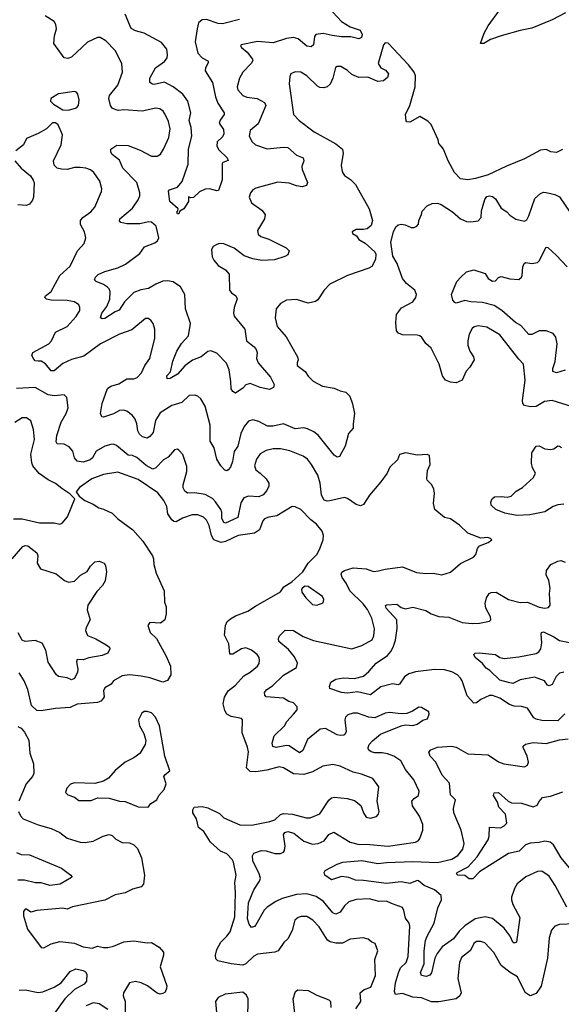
# Model space of a CAD drawing. Extents: x 1892934 to 2008621, y 567149 to 683290.
# Tile 121 of 256: x 1930988 to 1934719, y 636387 to 643167. Entities that reach past the tile are written whole.
import ezdxf

# ---------------------------------------------------------------- set-up
doc = ezdxf.new("R2010")
doc.units = 0

msp = doc.modelspace()

# ---------------------------------------------------------------- linework, layer by layer
at = {"layer": '0CON20XD'}
for points in [[(1933115, 643251.8), (1933203.8, 643153.8), (1933265, 643118.9), (1933333.3, 643095), (1933348, 643065), (1933343.3, 643045), (1933325, 643034.2), (1933269.1, 643049.1), (1933205, 643049.3), (1933141.1, 643058.9), (1933078.7, 643071.3), (1933026.7, 643065), (1933018.3, 643051.7), (1933012.5, 642995), (1932995, 642979.2), (1932965, 642985.6), (1932905, 643034.3), (1932875, 643043.3), (1932825, 643037.8), (1932735, 643008.5), (1932625, 643017.3), (1932512.5, 642995), (1932510, 642985), (1932516.7, 642975), (1932555, 642942.9), (1932592, 642895), (1932592.9, 642885), (1932582.9, 642865), (1932525.7, 642805), (1932501.4, 642765), (1932485.8, 642705), (1932490.6, 642685), (1932525, 642644.2), (1932552.4, 642632.4), (1932623.6, 642623.6), (1932675, 642595.7), (1932683.3, 642575), (1932629.9, 642450.1), (1932574.6, 642405), (1932569.2, 642365), (1932590, 642325), (1932612.5, 642305), (1932692.7, 642277.3), (1932805, 642289.5), (1932835, 642287.1), (1932893.8, 642235), (1932941.2, 642215), (1932945.8, 642195), (1932931.4, 642155), (1932932.9, 642135), (1932971.2, 642045), (1932963.3, 642025), (1932932.9, 642017.1), (1932895, 642022.5), (1932845, 642042.2), (1932765, 642048.2), (1932615, 642005.7), (1932595, 641995.8), (1932578, 641975), (1932567.5, 641945), (1932584.3, 641905), (1932655.7, 641855.7), (1932678.8, 641825), (1932673.8, 641795), (1932627.1, 641715), (1932630.3, 641690.3), (1932650, 641675), (1932705, 641655.5), (1932823.3, 641595), (1932843.3, 641575), (1932835, 641547.5), (1932815, 641536), (1932742.7, 641512.7), (1932655, 641508.1), (1932595, 641519.4), (1932535, 641540.6), (1932464.6, 641594.6), (1932395, 641624), (1932365, 641625.8), (1932345, 641619.2), (1932320, 641605), (1932309.4, 641585), (1932313.6, 641535), (1932325, 641510), (1932356, 641475), (1932405, 641445.6), (1932430, 641415), (1932433.3, 641305), (1932446.1, 641286.1), (1932477.1, 641265), (1932486.9, 641245), (1932464.4, 641185), (1932461.1, 641145), (1932465.6, 641125), (1932537.8, 641035), (1932549.5, 640955), (1932602.9, 640915), (1932617.5, 640895), (1932622.9, 640875), (1932620, 640835), (1932630, 640805), (1932715, 640704.2), (1932741.4, 640655), (1932736, 640634), (1932708.8, 640621.2), (1932645, 640633.5), (1932575, 640661.1), (1932545, 640653.1), (1932525, 640628.5), (1932475, 640596), (1932455, 640606.2), (1932444.4, 640625), (1932442.9, 640675), (1932430, 640755), (1932411.5, 640801.5), (1932345, 640870), (1932305, 640887.1), (1932285, 640882.9), (1932238, 640845), (1932178.2, 640821.8), (1932125, 640783.1), (1932075, 640725.6), (1932025, 640696.2), (1932003.8, 640695), (1932002.5, 640715), (1932027.1, 640742.9), (1932042.9, 640815), (1932070, 640885), (1932103.7, 640936.3), (1932150.7, 640989.3), (1932164.1, 641075), (1932130, 641175), (1932125.4, 641275.4), (1932095, 641327.5), (1932045, 641361.9), (1932005, 641369.1), (1931975, 641367.1), (1931925, 641345.6), (1931874.7, 641315.3), (1931823.1, 641306.9), (1931775, 641288.8), (1931709.2, 641225), (1931674, 641166), (1931645, 641154.5), (1931575, 641108.6), (1931555, 641106), (1931544.4, 641114.4), (1931553.3, 641145), (1931588.4, 641191.6), (1931608.1, 641241.9), (1931612, 641295), (1931605, 641314.3), (1931592.5, 641325), (1931565, 641343.5), (1931514, 641365), (1931504, 641375), (1931509.2, 641395), (1931528.5, 641411.5), (1931575, 641433.6), (1931665, 641459.1), (1931717.4, 641482.6), (1931815, 641557.5), (1931846.8, 641603.2), (1931919.3, 641630.7), (1931936.5, 641645), (1931946.6, 641665), (1931928.2, 641745), (1931895, 641773.3), (1931875, 641774.4), (1931815, 641760.5), (1931725, 641761.8), (1931685, 641770), (1931675, 641782.5), (1931677.1, 641795), (1931765, 641868.1), (1931803.1, 641926.9), (1931814.5, 641955), (1931815.4, 641975.4), (1931795, 642045.7), (1931698.6, 642145), (1931675, 642200.8), (1931625, 642238), (1931615.7, 642255), (1931616.2, 642275), (1931657, 642303), (1931735, 642300), (1931818.1, 642268.1), (1931895, 642226.7), (1931935, 642227.5), (1931958.7, 642241.3), (1931979.2, 642275), (1932015.7, 642355), (1932025.6, 642415.6), (1932012.9, 642465), (1931987.9, 642517.9), (1931976.7, 642536.7), (1931953, 642553), (1931925, 642558.1), (1931832.1, 642537.9), (1931705, 642547.1), (1931667.2, 642542.8), (1931627.1, 642555), (1931613.8, 642575), (1931602.7, 642625), (1931607.5, 642645), (1931664.6, 642715.4), (1931696.7, 642805), (1931690.5, 642865), (1931645, 642954.5), (1931580.8, 643020.8), (1931543.3, 643043.3), (1931525, 643045.3), (1931455, 643011.4), (1931345, 642908), (1931319.7, 642900.3), (1931295, 642904.2), (1931223.6, 643003.6), (1931227.9, 643055), (1931242.2, 643105), (1931237.1, 643135), (1931225.8, 643155), (1931162.7, 643192.7)], [(1932501.7, 643168.3), (1932385, 643138.3), (1932355, 643140.5), (1932275, 643167.6), (1932245, 643165.9), (1932219.4, 643145), (1932209.5, 643105), (1932196.9, 643015), (1932216, 642936), (1932244.3, 642904.2), (1932284.4, 642884.4), (1932288, 642875), (1932267.8, 642835), (1932265.6, 642815), (1932315.3, 642735), (1932337.5, 642635), (1932352.7, 642592.7), (1932397.5, 642525), (1932397.5, 642515), (1932368.6, 642475), (1932363.1, 642455), (1932391.1, 642411.1), (1932395, 642380), (1932385, 642360), (1932349.1, 642325), (1932345.6, 642295), (1932360, 642270), (1932418, 642215), (1932423, 642197), (1932387.5, 642182.5), (1932382, 642175), (1932383.1, 642065), (1932358.3, 641991.7), (1932345, 641987.5), (1932295, 642002.5), (1932265, 642000.8), (1932227.5, 641982.5), (1932185, 641942.5), (1932165, 641940), (1932151.7, 641948.3), (1932150, 641915), (1932117.5, 641865), (1932091.7, 641848.3), (1932085, 641830), (1932075, 641830), (1932070, 641845), (1932078.3, 641851.7), (1932080, 641865), (1932021.2, 641915), (1932013.6, 641986.4), (1932020, 641995), (1932075, 642014.3), (1932107.8, 642052.2), (1932148.1, 642171.9), (1932151.5, 642275), (1932172.9, 642365), (1932169.5, 642425), (1932156.4, 642473.6), (1932165.7, 642525), (1932146.9, 642605), (1932111.8, 642655), (1932045.4, 642705.4), (1931985, 642737.7), (1931915, 642720.9), (1931902.1, 642722.1), (1931884.2, 642735), (1931883.5, 642765), (1931923.6, 642835), (1931985, 642878.5), (1932002.7, 642905), (1932006.9, 642925), (1932001.8, 642965), (1931965, 643010.9), (1931845, 643073.2), (1931785, 643090), (1931755, 643107.3), (1931715.3, 643205)], [(1934746.7, 643215), (1934655, 643165.6), (1934515, 643108.9), (1934435, 643093.3), (1934304.5, 643055.5), (1934230, 643030), (1934185, 643003.3), (1934163, 643003), (1934186.4, 643073.6), (1934213.8, 643125), (1934294.7, 643235.3)], [(1934726.4, 642273.6), (1934685, 642253.3), (1934647.4, 642257.4), (1934613.3, 642273.3), (1934575, 642269.2), (1934465, 642207.7), (1934341.3, 642158.7), (1934215, 642099.2), (1934127.5, 642072.5), (1934075, 642063.7), (1934025, 642071.3), (1933981.9, 642115), (1933939.8, 642195), (1933906.1, 642276.1), (1933891.5, 642295), (1933875.9, 642315), (1933869.9, 642339.9), (1933821.1, 642445), (1933799.1, 642469.1), (1933745, 642500.9), (1933675, 642461.1), (1933655, 642464.3), (1933651.1, 642471.1), (1933645.3, 642515), (1933674.6, 642575), (1933711.8, 642705), (1933715, 642780), (1933704.7, 642804.7), (1933666.9, 642855), (1933525, 643004.3), (1933505, 643007.1), (1933494.6, 642995), (1933457.1, 642865), (1933474.5, 642835), (1933508.4, 642818.4), (1933528.5, 642795), (1933522.1, 642767.9), (1933493.9, 642746.1), (1933455, 642740.5), (1933385, 642770.6), (1933325, 642769.4), (1933275, 642790.6), (1933245, 642818.1), (1933200, 642845), (1933175, 642845.5), (1933162.7, 642837.3), (1933144.5, 642765), (1933126, 642724), (1933106, 642705), (1933082.1, 642697.9), (1933055, 642699.6), (1933038.7, 642708.7), (1932965, 642780), (1932925, 642805.8), (1932885, 642808.8), (1932856.1, 642793.9), (1932848.8, 642775), (1932844.2, 642725), (1932872.9, 642515), (1932913.8, 642473.8), (1933015.8, 642395), (1933165, 642313.1), (1933211.1, 642275), (1933215.5, 642245), (1933202.9, 642165), (1933208.3, 642118.3), (1933226.2, 642095), (1933266.8, 642066.8), (1933301.7, 642031.7), (1933395.5, 641865.5), (1933417.5, 641785), (1933409.7, 641750.3), (1933382.3, 641727.7), (1933355, 641721.2), (1933305, 641723.3), (1933277.5, 641705), (1933280, 641695), (1933308, 641678), (1933325, 641653.3), (1933367.3, 641627.3), (1933435, 641567.5), (1933441.7, 641551.7), (1933439.2, 641515), (1933412.7, 641467.3), (1933392.5, 641455), (1933245, 641405.8), (1933123.3, 641345), (1933085, 641303.3), (1933041.7, 641238.3), (1933025, 641225.8), (1932975, 641215.7), (1932895, 641240), (1932825, 641235.8), (1932785, 641213.3), (1932753.8, 641175), (1932748.6, 641115), (1932761.4, 641055), (1932822.5, 640982.5), (1932900.6, 640845), (1932906.5, 640825), (1932898.6, 640805), (1932899.2, 640785), (1932953.9, 640743.9), (1932975, 640712), (1933008.6, 640678.6), (1933073.8, 640643.8), (1933155, 640630.4), (1933195, 640612.3), (1933235, 640603.1), (1933261.4, 640575), (1933281.3, 640521.3), (1933294.3, 640455), (1933284.2, 640385), (1933286, 640355), (1933252.1, 640317.9), (1933229.4, 640230.6), (1933190, 640160), (1933175, 640154.3), (1933155, 640167.3), (1933044.4, 640305), (1933015, 640328.8), (1932970.7, 640350.7), (1932945, 640357.1), (1932885, 640349.2), (1932805, 640383.3), (1932735, 640367.5), (1932695, 640367.5), (1932635, 640400), (1932595, 640410.6), (1932565, 640401.4), (1932533.3, 640365), (1932512.1, 640317.9), (1932490.2, 640229.8), (1932465.5, 640194.5), (1932454.4, 640125), (1932439.2, 640085), (1932425, 640066.2), (1932415, 640060.8), (1932400, 640065), (1932372.5, 640095), (1932345, 640141.2), (1932328.1, 640218.1), (1932299.4, 640265), (1932300, 640375), (1932265, 640506.2), (1932236.3, 640556.3), (1932215, 640574.3), (1932195, 640581.9), (1932155, 640579.2), (1932105, 640531.4), (1932035, 640510.6), (1931955, 640458.9), (1931922.6, 640407.4), (1931906.5, 640325), (1931883.6, 640296.4), (1931865, 640284.4), (1931835, 640294.3), (1931813.9, 640313.9), (1931802.2, 640335), (1931795.5, 640385), (1931784.4, 640415), (1931765, 640441.4), (1931725, 640471.9), (1931705, 640478.5), (1931675, 640475.6), (1931635, 640452.2), (1931565, 640428.8), (1931552.9, 640432.9), (1931544.4, 640455.6), (1931555.6, 640525), (1931591.9, 640628.1), (1931615, 640643.5), (1931670.2, 640659.8), (1931725, 640694.5), (1931775, 640693.8), (1931796.9, 640703.1), (1931826.7, 640735), (1931850.5, 640785), (1931885, 640834), (1931919.4, 640975), (1931918.1, 641035), (1931907.5, 641075), (1931894.3, 641094.3), (1931875, 641108.8), (1931855, 641110), (1931759.6, 641030.4), (1931675, 641001.9), (1931544.5, 640935), (1931430.2, 640849.8), (1931344.1, 640825.9), (1931285, 640799.6), (1931225, 640749.5), (1931205, 640748.2), (1931165, 640796.7), (1931135, 640815.6), (1931115, 640816.4), (1931095, 640818.9), (1931085, 640830), (1931071.1, 640855), (1931078.1, 640875), (1931187.8, 640935), (1931206.5, 640955), (1931235, 641015.7), (1931315.3, 641054.7), (1931376, 641124), (1931401.4, 641165), (1931402.9, 641185), (1931395, 641203.8), (1931364.5, 641224.5), (1931315, 641233.5), (1931205.5, 641235.5), (1931173.3, 641243.3), (1931162, 641255), (1931166, 641265), (1931205.4, 641294.6), (1931264.3, 641405.7), (1931335, 641468.6), (1931386.5, 641575), (1931432, 641625), (1931442.5, 641665), (1931434.3, 641705), (1931407.4, 641757.4), (1931406.6, 641783.4), (1931422.5, 641805), (1931477.1, 641845), (1931505.6, 641875), (1931552, 641985), (1931552.7, 642002.7)], [(1931325, 642542.9), (1931379.5, 642560.5), (1931393.9, 642576.1), (1931398, 642615), (1931388.8, 642655), (1931378.3, 642668.3), (1931365, 642673.3), (1931255, 642655.8), (1931203.3, 642625), (1931200, 642605), (1931220, 642585), (1931285, 642545.6), (1931325, 642542.9)], [(1931552.7, 642002.7), (1931540.8, 642055), (1931498.1, 642115), (1931475, 642132.2), (1931444.6, 642144.6), (1931405, 642150), (1931365, 642148.8), (1931315, 642135.5), (1931275, 642136.9), (1931245.6, 642145.6), (1931226, 642165), (1931221.4, 642195), (1931273.3, 642305), (1931282, 642375), (1931253.9, 642443.9), (1931235, 642456), (1931215, 642455.8), (1931173.8, 642415), (1931115, 642382.9), (1931035, 642350), (1931014.5, 642305.5), (1930960.8, 642265)], [(1930954.2, 642195), (1930998.6, 642145), (1931062.6, 642092.6), (1931082, 642062), (1931086.8, 642043.2), (1931084.3, 641945.7), (1931077.1, 641925), (1931055, 641895.8), (1931035, 641886.7), (1930975, 641892.9)], [(1934795, 640501.4), (1934655, 640545.5), (1934601.8, 640538.2), (1934545, 640503.2), (1934505, 640501.8), (1934465, 640509.4), (1934454.7, 640524.7), (1934452, 640545), (1934469.2, 640685), (1934459.2, 640795), (1934425, 640830), (1934295.8, 640995.8), (1934205, 641049.3), (1934145, 641058.1), (1934118.6, 641051.4), (1934105, 641041.2), (1934085, 641001.2), (1934074.1, 640955.9), (1934074, 640925), (1934087.9, 640885), (1934113.5, 640845), (1934117.5, 640825), (1934089.2, 640775), (1934064.4, 640745.6), (1934035.4, 640685), (1933995, 640667.4), (1933955, 640669.8), (1933920, 640685), (1933900, 640715), (1933877.7, 640795), (1933823.3, 640905), (1933785, 640937.1), (1933758, 640978), (1933745, 640989.2), (1933725, 640994.3), (1933625, 640995.8), (1933598.3, 641008.3), (1933584, 641025), (1933578, 641082), (1933583, 641137), (1933617, 641183), (1933696.2, 641225), (1933716.8, 641253.2), (1933720.8, 641275), (1933710, 641305), (1933651.5, 641351.5), (1933625.8, 641385), (1933587.7, 641487.7), (1933558.3, 641538.3), (1933544.1, 641634.1), (1933563, 641707), (1933578.8, 641741.2), (1933595, 641753.8), (1933615, 641758), (1933644.1, 641754.1), (1933685, 641736.2), (1933705, 641736.7), (1933722.5, 641745), (1933735, 641760), (1933736.7, 641785), (1933756.2, 641825), (1933760.5, 641849.5), (1933795, 641886), (1933828.8, 641901.2), (1933865, 641904), (1933890, 641895), (1933970, 641845), (1934023.8, 641795), (1934065, 641778), (1934095, 641774), (1934145, 641782.9), (1934167.3, 641805), (1934168.3, 641851.7), (1934190.9, 641929.1), (1934205, 641948.8), (1934225, 641953.8), (1934245, 641948.8), (1934264.2, 641934.2), (1934305, 641870), (1934343.7, 641843.7), (1934365, 641820), (1934405, 641794.2), (1934465, 641778.8), (1934480.5, 641789.5), (1934495, 641816.7), (1934536.9, 641935), (1934575, 641970.5), (1934595, 641978.5), (1934615, 641977.8), (1934675, 641963.5), (1934705, 641946.9), (1934778.8, 641838.8)], [(1934745, 640753.5), (1934685.9, 640735.9), (1934661.2, 640745), (1934660, 640765), (1934676.4, 640813.6), (1934690.9, 640935), (1934680, 640980), (1934662, 641005), (1934615, 641023.6), (1934566.3, 641023.7), (1934515, 640999.1), (1934495, 640998.9), (1934440.4, 641060.4), (1934402.1, 641082.1), (1934308.9, 641165), (1934255, 641198.8), (1934175, 641220.3), (1934094.5, 641224.5), (1934055, 641234), (1933995, 641213.8), (1933985, 641218.8), (1933972, 641235), (1933962, 641275), (1933998.8, 641365), (1934027, 641393), (1934065, 641431.2), (1934115, 641444), (1934195, 641420), (1934214, 641384), (1934245, 641365.8), (1934265, 641369.6), (1934285, 641391.5), (1934305, 641399.4), (1934365, 641382), (1934425, 641378.8), (1934445, 641393.3), (1934450, 641405), (1934454.3, 641465.7), (1934462.3, 641487.7), (1934475, 641496), (1934515, 641489.2), (1934554.3, 641495.7), (1934565, 641506.2), (1934615, 641601.2), (1934625, 641598.8), (1934685, 641544.2), (1934758.8, 641465)], [(1934815, 636940.9), (1934705, 636936.9), (1934675, 636925.7), (1934651.7, 636898.3), (1934633.9, 636843.9), (1934623.1, 636705), (1934578.8, 636511.2), (1934545, 636462.2), (1934505, 636444), (1934469.1, 636469.1), (1934416.4, 636576.4), (1934365.2, 636605.2), (1934305, 636653.3), (1934254.5, 636744.5), (1934224, 636775), (1934190.7, 636810.7), (1934165, 636820), (1934135, 636818.8), (1934116.5, 636805), (1934092.6, 636757.4), (1934031.7, 636708.3), (1934016.9, 636675), (1934006.9, 636565), (1934029.6, 636465), (1934020, 636445), (1933993.3, 636425), (1933875, 636403.3), (1933825, 636403.1), (1933755, 636430.7), (1933695, 636435.4), (1933625, 636461.4), (1933577.5, 636455), (1933570.5, 636475), (1933576.9, 636535), (1933596.5, 636603.5), (1933611.9, 636638.1), (1933650.4, 636675), (1933662.7, 636715), (1933675.6, 636925.6), (1933670, 636945), (1933645, 636980), (1933635, 637033.8), (1933625, 637053.3), (1933548.8, 637081.2), (1933515, 637096.9), (1933465, 637094.6), (1933395, 637113.8), (1933305, 637108.8), (1933255, 637092.2), (1933225.5, 637065), (1933195, 637021.4), (1933165, 637007.8), (1933145, 637015.5), (1933079.6, 637095), (1933030.1, 637130.1), (1932965, 637147.7), (1932895, 637143.4), (1932795, 637114.7), (1932752.5, 637095), (1932693.1, 637055), (1932672.3, 637035), (1932615, 636934), (1932605, 636922), (1932585, 636916), (1932567.6, 636937.6), (1932556.5, 636975), (1932564.8, 637085.2), (1932601.1, 637175), (1932640, 637235), (1932645.8, 637255), (1932638, 637285), (1932593.1, 637375), (1932591.3, 637408.7), (1932601.9, 637428.1), (1932653.1, 637446.9), (1932685, 637444.4), (1932745, 637425.3), (1932785, 637426.2), (1932805, 637434.4), (1932813.1, 637446.9), (1932816.8, 637475), (1932804.1, 637555), (1932815, 637569.7), (1932835, 637576.8), (1932875.9, 637565.9), (1932945, 637511.1), (1933005, 637490.5), (1933045, 637494.4), (1933085, 637512.5), (1933116.9, 637555), (1933152.2, 637572.2), (1933264.3, 637504.3), (1933326.8, 637486.8), (1933375, 637489.8), (1933525, 637476.6), (1933715, 637502.5), (1933735, 637514.5), (1933745, 637528.6), (1933764.6, 637585), (1933765.3, 637625), (1933741.2, 637681.2), (1933693.7, 637753.7), (1933689.2, 637785), (1933704, 637805), (1933734, 637825), (1933738.6, 637855), (1933703.1, 637933.1), (1933644.7, 638004.7), (1933612.2, 638062.2), (1933565, 638094.4), (1933520.5, 638110.5), (1933485, 638118.5), (1933435, 638117.5), (1933408.8, 638125), (1933390, 638140), (1933388.6, 638155), (1933395.6, 638175), (1933418.3, 638201.7), (1933472.2, 638247.8), (1933615, 638304.2), (1933645, 638311.2), (1933695, 638307.5), (1933725, 638316), (1933765, 638342.5), (1933796.7, 638353.3), (1933809.2, 638385), (1933805, 638400), (1933755, 638431.2), (1933736.4, 638433.6), (1933694.2, 638405.8), (1933655, 638390), (1933615.9, 638385.9), (1933535, 638397.1), (1933505, 638391.9), (1933435, 638359.6), (1933393.1, 638363.1), (1933315, 638392.7), (1933285, 638392.5), (1933249.1, 638380.9), (1933233.1, 638365), (1933226.9, 638345), (1933237.1, 638265), (1933228, 638245), (1933219.7, 638240.3), (1933195, 638236.7), (1933175, 638241.5), (1933095, 638285.5), (1933058, 638282), (1932969.7, 638210.3), (1932939.4, 638135), (1932915, 638118.6), (1932845, 638166.5), (1932825, 638168.2), (1932755, 638155.5), (1932732, 638162), (1932726.9, 638185), (1932740, 638235), (1932812, 638305), (1932827.5, 638335), (1932875, 638384.2), (1932898.2, 638415), (1932899.1, 638435), (1932875, 638462.2), (1932842.6, 638472.6), (1932805, 638494.6), (1932686.7, 638505), (1932676.2, 638515), (1932674.3, 638535), (1932690, 638555), (1932730.4, 638579.6), (1932805, 638653.3), (1932894.5, 638705.5), (1932902.5, 638735), (1932880.2, 638780.2), (1932840.2, 638830.2), (1932774, 638885), (1932771.2, 638905), (1932776.7, 638925), (1932815.8, 638964.2), (1932875, 638960), (1932940.2, 638920.2), (1933012.8, 638892.8), (1933275, 638835.7), (1933345, 638858.6), (1933415, 638897.1), (1933427.1, 638925), (1933432.6, 638972.6), (1933412.7, 639045), (1933382.9, 639105), (1933354.5, 639145), (1933261.9, 639235), (1933236.5, 639286.5), (1933208.5, 639325), (1933202.1, 639347.9), (1933208, 639362), (1933226, 639374), (1933285, 639392.1), (1933375.4, 639385.4), (1933425, 639367.8), (1933458.6, 639371.4), (1933505, 639383.3), (1933625, 639399.4), (1933720.3, 639360.3), (1933785, 639353.3), (1933835, 639356.4), (1933895, 639343.1), (1933955, 639361.9), (1934025, 639422.9), (1934114.1, 639465.9), (1934130, 639485), (1934142, 639525), (1934155, 639543.8), (1934215, 639566.7), (1934240, 639585), (1934230, 639595), (1934210.7, 639600.7), (1934165, 639595.8), (1934075, 639630), (1934016.9, 639686.9), (1933955, 639729.2), (1933915, 639740), (1933847.5, 639795), (1933837.8, 639835), (1933844.4, 639905.6), (1933841.5, 639935), (1933827.8, 639965), (1933795.7, 639995), (1933793.5, 640005), (1933796.9, 640063.1), (1933816, 640105), (1933810, 640165), (1933795, 640172.5), (1933725, 640168.8), (1933645, 640183.8), (1933605, 640172.5), (1933590, 640135), (1933536.7, 640085), (1933520, 640045), (1933476.4, 639983.6), (1933398, 639892), (1933355, 639828), (1933335, 639820), (1933305, 639827.5), (1933245, 639870), (1933225, 639877.8), (1933124.4, 639854.4), (1933105, 639852.5), (1933085, 639859.4), (1933067, 639893), (1933057.7, 639975), (1933041.6, 640031.6), (1932998.9, 640105), (1932969.8, 640139.8), (1932941.7, 640161.7), (1932848.8, 640198.8), (1932785, 640211.8), (1932735, 640212.7), (1932685, 640201.1), (1932645, 640176.9), (1932618.5, 640141.5), (1932605.5, 640095), (1932615, 640067.5), (1932643.3, 640043.3), (1932685.7, 640005), (1932704.2, 639975), (1932704.3, 639955), (1932691.1, 639925), (1932665, 639894.4), (1932635, 639881.1), (1932564.7, 639885.3), (1932531.4, 639875), (1932510.2, 639839.8), (1932491.3, 639738.7), (1932405, 639699.1), (1932393.8, 639705), (1932379.7, 639735), (1932379.6, 639775), (1932373.5, 639793.5), (1932337.5, 639847.5), (1932315, 639870), (1932265, 639897.1), (1932195, 639908.2), (1932145, 639905.6), (1932125, 639919.2), (1932114.2, 639944.2), (1932114.7, 639964.7), (1932140, 640055), (1932140.2, 640090.2), (1932112.4, 640172.4), (1932085, 640203.3), (1932075, 640210), (1932055, 640203.8), (1932010.8, 640155), (1931978.1, 640135), (1931925, 640080.9), (1931905, 640071.3), (1931858.2, 640098.2), (1931795, 640152.5), (1931764.6, 640165.4), (1931735, 640169.1), (1931655, 640235.5), (1931635, 640242.9), (1931615, 640242.1), (1931575, 640231.2), (1931515, 640196.4), (1931489.9, 640150.1), (1931474.3, 640135), (1931425, 640120.8), (1931385, 640126), (1931365, 640150), (1931354.4, 640195), (1931328.6, 640225), (1931295, 640244.5), (1931246.8, 640246.8), (1931239.1, 640259.1), (1931244.6, 640304.6), (1931273.6, 640396.4), (1931308.1, 640455), (1931322, 640495), (1931313.8, 640565), (1931293.8, 640583.8), (1931225, 640577.1), (1931185, 640584.6), (1931093.9, 640633.9), (1930965, 640627.3)], [(1931265, 639694), (1931279.5, 639700.5), (1931317.5, 639742.5), (1931367, 639867), (1931333, 639903), (1931277.7, 639937.7), (1931235, 639973.8), (1931185, 639998.8), (1931123, 640043), (1931078.6, 640095), (1931070.8, 640115), (1931064.3, 640175), (1931089.2, 640275), (1931083.8, 640345), (1931065.6, 640405.6), (1931035, 640426.2), (1931005, 640426), (1930955, 640392.5)], [(1934735, 639830.9), (1934695, 639825.9), (1934662.9, 639815), (1934605, 639779.1), (1934502, 639758), (1934412.8, 639752.8), (1934328.8, 639768.8), (1934266.7, 639795), (1934236, 639825), (1934232.5, 639845), (1934242.1, 639867.9), (1934259.2, 639880.8), (1934305, 639884.4), (1934345, 639879.7), (1934373.2, 639886.8), (1934408.6, 639921.4), (1934450.8, 639945), (1934527.1, 640015), (1934540, 640045), (1934521.2, 640081.2), (1934513.5, 640113.5), (1934514.5, 640184.5), (1934545, 640230.6), (1934565, 640233.1), (1934605, 640210.9), (1934645, 640206.6), (1934667.3, 640212.7), (1934695, 640232.5), (1934705, 640230.8), (1934720, 640220)], [(1933304.4, 636355), (1933336.9, 636405), (1933333.3, 636465), (1933361.5, 636488.5), (1933406.4, 636505), (1933438.5, 636585), (1933434.4, 636695.6), (1933453.8, 636755), (1933436.7, 636805), (1933414.3, 636814.3), (1933387.5, 636835), (1933354.4, 636844.4), (1933265, 636835.8), (1933212, 636808), (1933165, 636808), (1933126.9, 636816.9), (1933108.3, 636828.3), (1933051.2, 636921.2), (1933007, 636967), (1932965, 636990.4), (1932927.6, 636992.4), (1932905, 636984.3), (1932884.2, 636965), (1932864.2, 636895), (1932835, 636836.7), (1932808.3, 636811.7), (1932769.2, 636755), (1932745.3, 636744.7), (1932625, 636732.2), (1932600.8, 636719.2), (1932545, 636665.5), (1932525, 636655.4), (1932445, 636665.4), (1932353.8, 636685), (1932339.7, 636699.7), (1932337.1, 636725), (1932345.6, 636765), (1932373.3, 636815), (1932415.7, 636855), (1932436.9, 636885), (1932468.9, 636988.9), (1932474.6, 637155), (1932469.1, 637225), (1932478.4, 637275), (1932461.8, 637365), (1932451.2, 637385), (1932415, 637423.1), (1932372.3, 637442.3), (1932302.9, 637502.9), (1932257.3, 637577.3), (1932220.6, 637605), (1932205, 637663.3), (1932180.8, 637705), (1932180.8, 637725), (1932190, 637745), (1932245, 637749.6), (1932285, 637740), (1932365, 637700), (1932395, 637671.5), (1932505, 637622.5), (1932585, 637620), (1932710, 637645), (1932745, 637657.8), (1932785, 637694.5), (1932805, 637701.5), (1932866.9, 637696.9), (1932961.2, 637671.2), (1932989.2, 637670.8), (1933055, 637698.1), (1933117.2, 637792.8), (1933135, 637808.6), (1933156.4, 637813.6), (1933243.3, 637805), (1933295, 637790.8), (1933338.8, 637755), (1933356, 637705), (1933375, 637676.2), (1933405, 637668), (1933445, 637680), (1933458.8, 637695), (1933464, 637715), (1933450, 637785), (1933460.8, 637885), (1933421.1, 637941.1), (1933342.2, 637972.2), (1933285, 637985.5), (1933195, 638026.7), (1933145, 638037.8), (1933075, 638025.5), (1933005, 637986.7), (1932945, 637968.8), (1932875, 637974.4), (1932805, 638014.3), (1932775, 638022.9), (1932691.4, 637998.6), (1932615, 637988.2), (1932575, 637990.5), (1932549.4, 638015), (1932563.6, 638125), (1932557.3, 638157.3), (1932519.5, 638255), (1932523.8, 638345), (1932515, 638355.8), (1932445, 638368.5), (1932415.3, 638385.3), (1932400.1, 638410.1), (1932390.3, 638455), (1932397.7, 638502.3), (1932424.6, 638545.4), (1932475.2, 638584.8), (1932531.4, 638648.6), (1932576, 638674), (1932625, 638714.2), (1932637.4, 638732.6), (1932640.6, 638755), (1932636.9, 638775), (1932624.2, 638795), (1932585, 638825.6), (1932545, 638841.9), (1932515, 638834.4), (1932455, 638798), (1932435, 638797.5), (1932429.7, 638869.7), (1932398.2, 638928.2), (1932405.4, 638995), (1932418.1, 639021.9), (1932439.2, 639040.8), (1932475, 639062.2), (1932560, 639095), (1932612, 639128), (1932785, 639227.1), (1932808.3, 639261.7), (1932862.5, 639295), (1932938.6, 639365), (1932975.8, 639425), (1933034, 639485), (1933052.2, 639517.8), (1933079.1, 639585), (1933081.5, 639615), (1933072.5, 639645), (1933033.1, 639693.1), (1932992.9, 639722.9), (1932925, 639794.2), (1932885, 639812.9), (1932865, 639814.3), (1932759.2, 639750.8), (1932705, 639741.8), (1932675, 639730), (1932661.9, 639715), (1932640.4, 639655), (1932605, 639632), (1932493.8, 639615), (1932405, 639574.6), (1932375, 639566.9), (1932325.9, 639585.9), (1932309.1, 639615), (1932292.5, 639685), (1932275, 639721.4), (1932255, 639741.8), (1932215, 639758.2), (1932175, 639757.5), (1932110, 639735), (1932065, 639708.8), (1932050.5, 639710.5), (1932035, 639724), (1932008.8, 639765), (1932000.7, 639815), (1931981.8, 639855), (1931938.7, 639908.7), (1931805, 639999.6), (1931665, 640050.8), (1931565, 640035.4), (1931485, 640006), (1931400.6, 639945), (1931377.5, 639915), (1931397, 639887), (1931436.4, 639856.4), (1931495, 639831.2), (1931532.5, 639805), (1931565, 639797.5), (1931625, 639768.1), (1931665, 639729.2), (1931767.1, 639655), (1931836.7, 639576.7), (1931903.1, 639475), (1931910.6, 639455), (1931911.9, 639415), (1931929.2, 639355), (1931983.3, 639235), (1931986.1, 639156.1), (1931996.1, 639123.9), (1931996.4, 639076.4), (1931986.7, 639035), (1931958.3, 639011.7), (1931884, 639016), (1931870, 638995), (1931887.7, 638947.7), (1931930, 638905), (1931997.1, 638785), (1932025.8, 638715), (1932030, 638655), (1932005, 638616), (1931975, 638605.8), (1931885.4, 638635.4), (1931824.5, 638645.5), (1931745, 638656.5), (1931695, 638649.4), (1931634, 638615), (1931617.8, 638592.2), (1931574.8, 638565.2), (1931566.3, 638545), (1931570, 638505), (1931562.5, 638492.5), (1931546.4, 638473.6), (1931525, 638465.5), (1931385, 638452.5), (1931335, 638431.3), (1931235.3, 638424.7), (1931135, 638407.5), (1931105, 638410), (1931069.5, 638445), (1931044.4, 638555), (1931019.4, 638615), (1930985, 638670)], [(1930945, 639730), (1931005, 639728.9), (1931125, 639703.3), (1931225, 639701.9), (1931265, 639694)], [(1930935.3, 639454.7), (1931009.8, 639540.2), (1931025, 639547.1), (1931045, 639543.9), (1931105.2, 639495.2), (1931112.1, 639475), (1931109, 639425), (1931131.4, 639385), (1931240.2, 639350.2), (1931296, 639305), (1931325, 639293.1), (1931365, 639300.8), (1931407.6, 639342.4), (1931451.9, 639368.1), (1931475, 639404.2), (1931505, 639432.9), (1931535, 639438.1), (1931570, 639425), (1931579.2, 639409.2), (1931585.8, 639365), (1931576.8, 639303.2), (1931559.5, 639270.5), (1931520.2, 639229.8), (1931457.3, 639135), (1931452.8, 639102.8), (1931473.8, 639035), (1931445, 638982.5), (1931440.9, 638960.9), (1931455.4, 638925.4), (1931512.4, 638902.4), (1931583.2, 638863.2), (1931607.5, 638845), (1931610, 638835), (1931596, 638805), (1931555, 638788.5), (1931465, 638772.5), (1931425, 638759.2), (1931385, 638760), (1931380, 638745), (1931388.9, 638695), (1931386.7, 638675), (1931365, 638630), (1931345, 638622), (1931315, 638635.8), (1931255, 638644.2), (1931238.7, 638658.7), (1931183.1, 638743.1), (1931167.1, 638825), (1931143.1, 638873.1), (1931095, 638892.8), (1931025, 638884.4), (1931004, 638895), (1930978.5, 638945)], [(1933588.5, 638975), (1933585.2, 639035.2), (1933511.5, 639115), (1933507.5, 639132.5), (1933515, 639137.5), (1933585, 639141.4), (1933615, 639119.4), (1933645, 639110), (1933695, 639121.4), (1933785, 639097.5), (1933822.5, 639075), (1933875, 639058), (1933945, 639053.3), (1934035, 639016.9), (1934105, 639008.6), (1934155, 639011.4), (1934224, 639026), (1934233.3, 639035), (1934230, 639055), (1934198.9, 639115), (1934193.3, 639146.7), (1934202.5, 639185), (1934222, 639215), (1934235, 639222.5), (1934270, 639225), (1934355.4, 639175.4), (1934435, 639154.6), (1934485, 639156.5), (1934565, 639121.9), (1934605, 639114.3), (1934629.7, 639120.3), (1934641.2, 639135), (1934637.8, 639215), (1934642.9, 639252.9), (1934633.6, 639305), (1934615.4, 639345), (1934617.7, 639375), (1934647.1, 639415), (1934695, 639438.9), (1934715, 639441.9), (1934745, 639430.6)], [(1933035, 639134.4), (1933078.8, 639151.2), (1933084, 639175), (1933074, 639195), (1932975, 639263.8), (1932955, 639266), (1932936.7, 639255), (1932928.8, 639245), (1932931.2, 639225), (1932958.8, 639185), (1933005, 639138.8), (1933035, 639134.4)], [(1934743.4, 638386.6), (1934695, 638338.6), (1934585, 638340), (1934545, 638350.4), (1934530.1, 638360.1), (1934485, 638426.5), (1934445, 638436.7), (1934395, 638439.1), (1934362, 638452), (1934295, 638494.6), (1934245, 638512.1), (1934225, 638513.8), (1934164.8, 638485.2), (1934135, 638462.3), (1934115, 638460), (1934070.5, 638510.5), (1934036.5, 638615), (1934023.6, 638633.6), (1934004.4, 638655), (1933965, 638676.9), (1933915, 638689.5), (1933845, 638692.3), (1933715, 638676.8), (1933667.4, 638662.6), (1933638.9, 638641.1), (1933605, 638591.9), (1933595, 638586.9), (1933555, 638594.6), (1933475, 638573.5), (1933405, 638517.5), (1933315, 638538.8), (1933245, 638530), (1933205, 638534.5), (1933125, 638562.5), (1933121.2, 638575), (1933132, 638605), (1933165, 638625.8), (1933215, 638635.6), (1933295, 638630.4), (1933355, 638645.5), (1933392.6, 638677.4), (1933443.6, 638736.4), (1933520.8, 638789.2), (1933545, 638815.6), (1933560.3, 638845), (1933576.1, 638895), (1933588.5, 638975)], [(1934735, 638672.9), (1934705, 638666.7), (1934683.3, 638645), (1934655, 638589.2), (1934635, 638580), (1934624.5, 638584.5), (1934602, 638615), (1934535, 638639.5), (1934435, 638621.5), (1934385, 638595.5), (1934355, 638602), (1934295, 638619.8), (1934225.8, 638685), (1934200.6, 638700.6), (1934175, 638734.4), (1934126, 638775), (1934116.7, 638795), (1934125.9, 638804.1), (1934153.5, 638806.5), (1934265, 638795.7), (1934295.5, 638775.5), (1934325, 638767.5), (1934425, 638778.9), (1934545, 638802.9), (1934564.5, 638815), (1934577.1, 638835), (1934583.8, 638876.2), (1934579.4, 638935), (1934583.1, 638946.9), (1934595, 638950.6), (1934667.8, 638917.8), (1934705, 638891.5), (1934775, 638877.3)], [(1931865, 637743.8), (1931875, 637747.5), (1931890.7, 637769.3), (1931933.3, 637795), (1931946.4, 637823.6), (1931984.1, 637865.9), (1931995.8, 637905), (1931981.2, 637955), (1931990, 637970), (1932022.5, 637995), (1931987.5, 638095), (1931950, 638305), (1931924, 638364), (1931895, 638393.8), (1931865, 638403.8), (1931845, 638403.3), (1931828.3, 638391.7), (1931806, 638345), (1931814.2, 638305), (1931842.1, 638252.1), (1931855.8, 638204.2), (1931852.5, 638175), (1931816.6, 638113.4), (1931775, 638084), (1931715, 638053.8), (1931645, 637996.2), (1931600, 637945), (1931565, 637923.8), (1931505, 637907.5), (1931365, 637912.5), (1931337.7, 637902.3), (1931313.3, 637875), (1931302.5, 637845), (1931319.3, 637829.3), (1931365, 637813.3), (1931395, 637791.2), (1931480.8, 637789.2), (1931525, 637808), (1931605, 637807.1), (1931675, 637784.5), (1931715, 637784.4), (1931805, 637746), (1931865, 637743.8)], [(1930975, 638298.9), (1930997.8, 638287.8), (1931020.7, 638260.7), (1931050.5, 638205), (1931058.8, 638115), (1931082.9, 638042.9), (1931084.5, 637975.5), (1931076.9, 637955), (1931031.8, 637905), (1930983.1, 637785)], [(1934755.8, 637055), (1934676.9, 637205), (1934635, 637270), (1934585, 637304), (1934555, 637300.8), (1934473.3, 637265), (1934414.6, 637215.4), (1934395.5, 637184.5), (1934375.5, 637124.5), (1934374.6, 637105), (1934383.8, 637075), (1934433.1, 636985), (1934410.8, 636815), (1934395, 636808.6), (1934385, 636814.3), (1934365.4, 636855), (1934325, 636912.1), (1934245, 636977.3), (1934195, 636989.5), (1934125, 636974.5), (1934055, 636927.5), (1934015, 636890.4), (1933975, 636837.6), (1933897.4, 636782.6), (1933863.1, 636736.9), (1933848.6, 636705), (1933825, 636603.8), (1933813, 636587), (1933788.8, 636578.8), (1933755, 636584.3), (1933748.1, 636605), (1933774.7, 636665), (1933774.7, 636755), (1933783.7, 636825), (1933793.9, 636856.1), (1933843.8, 636945), (1933869.1, 637050.9), (1933894.4, 637105), (1933890.6, 637135), (1933845, 637174.7), (1933774.5, 637204.5), (1933735, 637238.1), (1933725, 637239.4), (1933675, 637218.4), (1933615, 637230.5), (1933515, 637218.4), (1933355, 637240.2), (1933301.2, 637241.2), (1933255, 637259.6), (1933205, 637267.7), (1933135, 637244.4), (1933089.2, 637275), (1933086, 637295), (1933092.7, 637307.3), (1933175, 637352.5), (1933214.7, 637365.3), (1933345, 637376.2), (1933455, 637356.2), (1933515, 637364.1), (1933695, 637371.1), (1933865, 637364.1), (1933965, 637385.3), (1934005, 637412.2), (1934039.4, 637455), (1934049.5, 637495), (1934028.2, 637585), (1933978, 637705), (1933976.7, 637735), (1933990, 637795), (1933955, 637830), (1933949.1, 637909.1), (1933898.5, 637965), (1933853.7, 638053.7), (1933815.6, 638095), (1933806.2, 638123.8), (1933820.3, 638139.7), (1933865, 638157.1), (1933963.3, 638163.3), (1933995, 638156.9), (1934075, 638110.8), (1934215, 638105.5), (1934285, 638057.1), (1934321.8, 638041.8), (1934465, 638021.4), (1934486.4, 638033.6), (1934492.9, 638055), (1934484.3, 638095), (1934456, 638155), (1934456.2, 638165), (1934471.3, 638178.7), (1934525, 638188.9), (1934615, 638183.3), (1934705, 638208.6), (1934765, 638214.4)], [(1934785, 637316), (1934716.9, 637395), (1934665, 637485.5), (1934642.9, 637502.9), (1934605, 637511.1), (1934565, 637500.8), (1934503, 637497), (1934471.1, 637485), (1934428.1, 637441.9), (1934355, 637424.7), (1934155, 637298.8), (1934109.9, 637250.1), (1934085, 637250.5), (1934053.2, 637273.2), (1934006.7, 637275), (1933995.8, 637285), (1934001.2, 637295), (1934076.7, 637333.3), (1934138.2, 637401.8), (1934215, 637520), (1934222.1, 637545), (1934225, 637606), (1934298.8, 637601.2), (1934325, 637615.5), (1934343.3, 637635), (1934334.7, 637695), (1934288.9, 637745), (1934278.2, 637778.2), (1934250.8, 637825), (1934256.2, 637843.8), (1934285, 637846), (1934351.9, 637785), (1934375, 637774), (1934445, 637770.9), (1934525, 637746.7), (1934553, 637757), (1934565.9, 637784.1), (1934588.2, 637811.8), (1934645, 637820), (1934729.7, 637850.3)], [(1930980.6, 637715), (1930992.9, 637685), (1931012, 637665), (1931115, 637621.9), (1931205, 637598.1), (1931265, 637568.9), (1931315, 637530.8), (1931403.8, 637503.8), (1931438.7, 637501.3), (1931495, 637511.1), (1931562.5, 637545), (1931605, 637555.8), (1931625, 637550), (1931651.2, 637525), (1931695, 637501.4), (1931745, 637499.2), (1931775, 637485.8), (1931798.7, 637458.7), (1931826.7, 637395), (1931847.5, 637275), (1931841.2, 637215), (1931824.2, 637195.8), (1931765, 637178.9), (1931715, 637154.5), (1931645, 637141.1), (1931575, 637104.2), (1931351.9, 637058.1), (1931315, 637042.9), (1931285, 637048.8), (1931105, 637032.7), (1931065, 637020.8), (1931035, 637042.5), (1931025, 637042.5), (1931013.9, 637026.1), (1931013.9, 636996.1), (1931041.4, 636905), (1931135, 636777.5), (1931155, 636776.7), (1931205, 636802.5), (1931265, 636819.4), (1931365, 636807.8), (1931425, 636782.5), (1931487, 636773), (1931525, 636787.5), (1931565, 636777.1), (1931595, 636778.6), (1931635, 636786), (1931705, 636817.5), (1931775, 636824.3), (1931865, 636810.5), (1931895, 636811.4), (1931949.3, 636779.3), (1931978.1, 636745), (1931979.4, 636725), (1931954.5, 636645), (1932000.4, 636515), (1932000, 636495), (1931989.3, 636470.7), (1931975, 636460), (1931955, 636456.5), (1931935, 636464.5), (1931868.1, 636515), (1931825, 636534), (1931785, 636543.1), (1931745.4, 636534.6), (1931702.9, 636465), (1931701.1, 636445), (1931713.8, 636405), (1931715.6, 636325)], [(1930965, 637431.9), (1930998.3, 637418.3), (1931055, 637417.1), (1931275, 637324), (1931340, 637275), (1931347, 637267), (1931345, 637260), (1931267.5, 637215), (1931195, 637204.4), (1931135, 637222.9), (1931097, 637223), (1931021.5, 637241.5), (1930975, 637240.7)], [(1930985, 636483.9), (1931025, 636485.3), (1931115, 636469.1), (1931147.3, 636472.7), (1931225, 636505.8), (1931274.1, 636535), (1931335, 636613.1), (1931375, 636631.9), (1931425, 636620.5), (1931441.1, 636611.1), (1931450.4, 636595), (1931448.9, 636545), (1931431.5, 636525), (1931365, 636488.4), (1931298.2, 636425), (1931205, 636293.3)], [(1932455, 636162), (1932545, 636208.8), (1932567.1, 636232.9), (1932560.4, 636285), (1932561.1, 636425), (1932550.6, 636450.6), (1932525, 636471.4), (1932402.9, 636457.1), (1932355.9, 636434.1), (1932336, 636405), (1932356.1, 636206.1), (1932365, 636193.8), (1932432.3, 636162.3), (1932455, 636162)], [(1932883.3, 636325), (1932870.8, 636425), (1932888.1, 636475), (1932902.7, 636487.3), (1932975, 636482.9), (1933035, 636448.6), (1933117.7, 636417.7), (1933128.5, 636405), (1933132, 636365)], [(1931595, 636350.9), (1931535, 636391.1), (1931493.6, 636396.4), (1931446.4, 636376.4)]]:
    msp.add_lwpolyline(points, dxfattribs=at)

doc.saveas('drawing.dxf')
